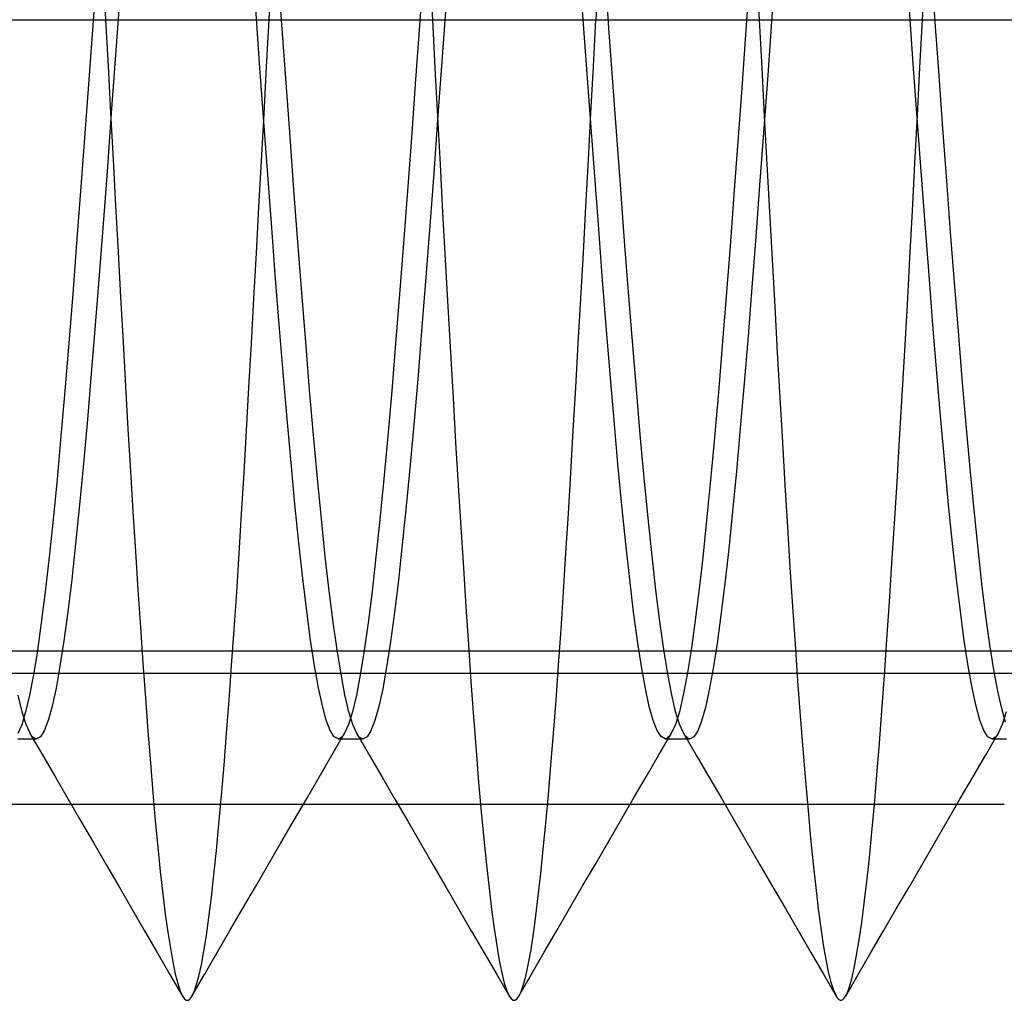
# Model space of a CAD drawing. Header units: millimetres. Extents: x 0 to 93, y -50 to 1.2.
# Tile 76 of 137: x 88.1 to 89.6, y -45.3 to -43.8. Entities that reach past the tile are written whole.
import ezdxf

# ---------------------------------------------------------------- set-up
doc = ezdxf.new("R2010")
doc.units = ezdxf.units.MM
doc.layers.add('MAIN-1', color=7, linetype='Continuous')
doc.layers.add('MAIN-2', color=7, linetype='Continuous')

msp = doc.modelspace()

# ---------------------------------------------------------------- linework, layer by layer
at = {"layer": 'MAIN-1'}
for p, q in [((82.9, -43.8), (91.9, -43.8)), ((91.9, -44.8), (82.9, -44.8)), ((81.4, -45), (89.6, -45))]:
    msp.add_line(p, q, dxfattribs=at)
at = {"layer": 'MAIN-2'}
for p, q in [((88.9807, -43.6911), (88.9751, -43.8)), ((88.9807, -43.6911), (88.9751, -43.8)), ((89.4749, -43.8), (89.4808, -43.6909)), ((88.2211, -43.7277), (88.225, -43.8)), ((88.2211, -43.7277), (88.225, -43.8)), ((88.4751, -43.8), (88.4789, -43.7286)), ((88.4751, -43.8), (88.4789, -43.7286)), ((88.7214, -43.7286), (88.7251, -43.8)), ((88.9951, -43.8128), (88.9891, -43.7299)), ((88.9951, -43.8128), (88.9891, -43.7299)), ((89.2209, -43.7241), (89.2248, -43.8)), ((89.2209, -43.7241), (89.2248, -43.8)), ((89.2493, -43.7286), (89.2434, -43.8103)), ((89.2493, -43.7286), (89.2434, -43.8103)), ((89.4944, -43.804), (89.4885, -43.7226)), ((89.4944, -43.804), (89.4885, -43.7226)), ((88.2108, -43.7327), (88.2048, -43.8157)), ((88.2108, -43.7327), (88.2048, -43.8157)), ((88.4952, -43.8139), (88.4892, -43.731)), ((88.4952, -43.8139), (88.4892, -43.731)), ((88.7108, -43.7327), (88.7048, -43.8156)), ((88.7108, -43.7327), (88.7048, -43.8156)), ((89.2102, -43.7403), (89.2043, -43.8226)), ((89.2102, -43.7403), (89.2043, -43.8226)), ((88.2453, -43.7847), (88.2393, -43.8677)), ((88.2453, -43.7847), (88.2393, -43.8677)), ((88.4607, -43.8665), (88.4547, -43.7836)), ((88.4607, -43.8665), (88.4547, -43.7836)), ((88.745, -43.7875), (88.739, -43.8704)), ((88.745, -43.7875), (88.739, -43.8704)), ((88.9609, -43.8688), (88.9549, -43.786)), ((88.9609, -43.8688), (88.9549, -43.786)), ((89.4607, -43.8674), (89.4547, -43.7844)), ((89.4607, -43.8674), (89.4547, -43.7844)), ((82.9, -43.8), (91.9, -43.8)), ((88.225, -43.8), (88.2288, -43.8713)), ((88.225, -43.8), (88.2288, -43.8713)), ((88.4712, -43.8721), (88.4751, -43.8)), ((88.4712, -43.8721), (88.4751, -43.8)), ((88.7251, -43.8), (88.729, -43.8741)), ((88.7251, -43.8), (88.729, -43.8741)), ((88.9713, -43.8715), (88.9751, -43.8)), ((88.9713, -43.8715), (88.9751, -43.8)), ((89.2248, -43.8), (89.2288, -43.8737)), ((89.2248, -43.8), (89.2288, -43.8737)), ((89.4709, -43.8733), (89.4749, -43.8)), ((89.4709, -43.8733), (89.4749, -43.8)), ((89.5002, -43.8853), (89.4944, -43.804)), ((89.5002, -43.8853), (89.4944, -43.804)), ((88.2048, -43.8157), (88.1988, -43.8986)), ((88.2048, -43.8157), (88.1988, -43.8986)), ((88.5012, -43.8968), (88.4952, -43.8139)), ((88.5012, -43.8968), (88.4952, -43.8139)), ((88.7048, -43.8156), (88.6988, -43.8984)), ((88.7048, -43.8156), (88.6988, -43.8984)), ((89.0011, -43.8956), (88.9951, -43.8128)), ((89.0011, -43.8956), (88.9951, -43.8128)), ((89.2434, -43.8103), (89.2375, -43.8919)), ((89.2434, -43.8103), (89.2375, -43.8919)), ((89.2043, -43.8226), (89.1983, -43.9048)), ((89.2043, -43.8226), (89.1983, -43.9048)), ((88.2288, -43.8713), (88.2327, -43.9426)), ((88.2288, -43.8713), (88.2327, -43.9426)), ((88.2393, -43.8677), (88.2332, -43.9503)), ((88.2393, -43.8677), (88.2332, -43.9503)), ((88.4667, -43.9491), (88.4607, -43.8665)), ((88.4667, -43.9491), (88.4607, -43.8665)), ((88.4674, -43.944), (88.4712, -43.8721)), ((88.4674, -43.944), (88.4712, -43.8721)), ((88.729, -43.8741), (88.7329, -43.9481)), ((88.729, -43.8741), (88.7329, -43.9481)), ((88.739, -43.8704), (88.733, -43.953)), ((88.739, -43.8704), (88.733, -43.953)), ((88.9669, -43.9513), (88.9609, -43.8688)), ((88.9669, -43.9513), (88.9609, -43.8688)), ((88.9676, -43.943), (88.9713, -43.8715)), ((88.9676, -43.943), (88.9713, -43.8715)), ((89.2288, -43.8737), (89.2327, -43.9473)), ((89.2288, -43.8737), (89.2327, -43.9473)), ((89.4667, -43.95), (89.4607, -43.8674)), ((89.4667, -43.95), (89.4607, -43.8674)), ((89.4671, -43.9465), (89.4709, -43.8733)), ((89.4671, -43.9465), (89.4709, -43.8733)), ((89.0071, -43.9778), (89.0011, -43.8956)), ((89.0071, -43.9778), (89.0011, -43.8956)), ((89.2375, -43.8919), (89.2316, -43.973)), ((89.2375, -43.8919), (89.2316, -43.973)), ((89.5061, -43.9662), (89.5002, -43.8853)), ((89.5061, -43.9662), (89.5002, -43.8853)), ((88.1988, -43.8986), (88.1927, -43.9809)), ((88.1988, -43.8986), (88.1927, -43.9809)), ((88.5072, -43.9791), (88.5012, -43.8968)), ((88.5072, -43.9791), (88.5012, -43.8968)), ((88.6988, -43.8984), (88.6928, -43.9807)), ((88.6988, -43.8984), (88.6928, -43.9807)), ((89.1983, -43.9048), (89.1923, -43.9865)), ((89.1983, -43.9048), (89.1923, -43.9865)), ((88.2332, -43.9503), (88.2272, -44.032)), ((88.2332, -43.9503), (88.2272, -44.032)), ((88.2327, -43.9426), (88.2366, -44.0138)), ((88.2327, -43.9426), (88.2366, -44.0138)), ((88.4635, -44.0156), (88.4674, -43.944)), ((88.4635, -44.0156), (88.4674, -43.944)), ((88.4727, -44.0307), (88.4667, -43.9491)), ((88.4727, -44.0307), (88.4667, -43.9491)), ((88.733, -43.953), (88.727, -44.0346)), ((88.733, -43.953), (88.727, -44.0346)), ((88.7329, -43.9481), (88.7368, -44.0217)), ((88.7329, -43.9481), (88.7368, -44.0217)), ((88.9638, -44.0144), (88.9676, -43.943)), ((88.9638, -44.0144), (88.9676, -43.943)), ((88.9729, -44.0329), (88.9669, -43.9513)), ((88.9729, -44.0329), (88.9669, -43.9513)), ((89.2327, -43.9473), (89.2367, -44.0208)), ((89.2327, -43.9473), (89.2367, -44.0208)), ((89.4632, -44.0196), (89.4671, -43.9465)), ((89.4632, -44.0196), (89.4671, -43.9465)), ((89.4727, -44.0317), (89.4667, -43.95)), ((89.4727, -44.0317), (89.4667, -43.95)), ((89.512, -44.0463), (89.5061, -43.9662)), ((89.512, -44.0463), (89.5061, -43.9662)), ((88.1927, -43.9809), (88.1867, -44.0621)), ((88.1927, -43.9809), (88.1867, -44.0621)), ((88.5132, -44.0604), (88.5072, -43.9791)), ((88.5132, -44.0604), (88.5072, -43.9791)), ((88.6928, -43.9807), (88.6868, -44.0619)), ((88.6928, -43.9807), (88.6868, -44.0619)), ((89.0131, -44.0591), (89.0071, -43.9778)), ((89.0131, -44.0591), (89.0071, -43.9778)), ((89.2316, -43.973), (89.2257, -44.0532)), ((89.2316, -43.973), (89.2257, -44.0532)), ((89.1923, -43.9865), (89.1864, -44.0671)), ((89.1923, -43.9865), (89.1864, -44.0671)), ((88.2366, -44.0138), (88.2404, -44.0846)), ((88.2366, -44.0138), (88.2404, -44.0846)), ((88.4597, -44.0867), (88.4635, -44.0156)), ((88.4597, -44.0867), (88.4635, -44.0156)), ((88.9599, -44.0856), (88.9638, -44.0144)), ((88.9599, -44.0856), (88.9638, -44.0144)), ((88.4787, -44.111), (88.4727, -44.0307)), ((88.4787, -44.111), (88.4727, -44.0307)), ((88.7368, -44.0217), (88.7407, -44.0947)), ((88.7368, -44.0217), (88.7407, -44.0947)), ((89.2367, -44.0208), (89.2407, -44.094)), ((89.2367, -44.0208), (89.2407, -44.094)), ((89.4594, -44.0923), (89.4632, -44.0196)), ((89.4594, -44.0923), (89.4632, -44.0196)), ((88.2272, -44.032), (88.2212, -44.1124)), ((88.2272, -44.032), (88.2212, -44.1124)), ((88.727, -44.0346), (88.721, -44.115)), ((88.727, -44.0346), (88.721, -44.115)), ((88.9789, -44.1132), (88.9729, -44.0329)), ((88.9789, -44.1132), (88.9729, -44.0329)), ((89.4788, -44.112), (89.4727, -44.0317)), ((89.4788, -44.112), (89.4727, -44.0317)), ((89.5179, -44.125), (89.512, -44.0463)), ((89.5179, -44.125), (89.512, -44.0463)), ((88.5192, -44.1401), (88.5132, -44.0604)), ((88.5192, -44.1401), (88.5132, -44.0604)), ((89.0191, -44.1389), (89.0131, -44.0591)), ((89.0191, -44.1389), (89.0131, -44.0591)), ((89.2257, -44.0532), (89.2197, -44.132)), ((89.2257, -44.0532), (89.2197, -44.132)), ((88.1867, -44.0621), (88.1807, -44.1418)), ((88.1867, -44.0621), (88.1807, -44.1418)), ((88.6868, -44.0619), (88.6807, -44.1417)), ((88.6868, -44.0619), (88.6807, -44.1417)), ((89.1864, -44.0671), (89.1804, -44.1462)), ((89.1864, -44.0671), (89.1804, -44.1462)), ((88.2404, -44.0846), (88.2442, -44.1549)), ((88.2404, -44.0846), (88.2442, -44.1549)), ((88.4558, -44.1571), (88.4597, -44.0867)), ((88.4558, -44.1571), (88.4597, -44.0867)), ((88.9561, -44.1564), (88.9599, -44.0856)), ((88.9561, -44.1564), (88.9599, -44.0856)), ((88.7407, -44.0947), (88.7446, -44.1671)), ((88.7407, -44.0947), (88.7446, -44.1671)), ((89.2407, -44.094), (89.2448, -44.1666)), ((89.2407, -44.094), (89.2448, -44.1666)), ((89.4555, -44.1645), (89.4594, -44.0923)), ((89.4555, -44.1645), (89.4594, -44.0923)), ((88.2212, -44.1124), (88.2152, -44.1909)), ((88.2212, -44.1124), (88.2152, -44.1909)), ((88.4847, -44.1896), (88.4787, -44.111)), ((88.4847, -44.1896), (88.4787, -44.111)), ((88.721, -44.115), (88.715, -44.1936)), ((88.721, -44.115), (88.715, -44.1936)), ((88.9849, -44.1918), (88.9789, -44.1132)), ((88.9849, -44.1918), (88.9789, -44.1132)), ((89.4848, -44.1906), (89.4788, -44.112)), ((89.4848, -44.1906), (89.4788, -44.112)), ((89.2197, -44.132), (89.2138, -44.209)), ((89.2197, -44.132), (89.2138, -44.209)), ((89.5238, -44.2017), (89.5179, -44.125)), ((89.5238, -44.2017), (89.5179, -44.125)), ((88.1807, -44.1418), (88.1747, -44.2195)), ((88.1807, -44.1418), (88.1747, -44.2195)), ((88.5252, -44.2179), (88.5192, -44.1401)), ((88.5252, -44.2179), (88.5192, -44.1401)), ((88.6807, -44.1417), (88.6748, -44.2196)), ((88.6807, -44.1417), (88.6748, -44.2196)), ((89.0251, -44.2168), (89.0191, -44.1389)), ((89.0251, -44.2168), (89.0191, -44.1389)), ((89.1804, -44.1462), (89.1744, -44.2234)), ((89.1804, -44.1462), (89.1744, -44.2234)), ((88.2442, -44.1549), (88.2479, -44.2245)), ((88.2442, -44.1549), (88.2479, -44.2245)), ((88.452, -44.2266), (88.4558, -44.1571)), ((88.452, -44.2266), (88.4558, -44.1571)), ((88.7446, -44.1671), (88.7486, -44.2386)), ((88.7446, -44.1671), (88.7486, -44.2386)), ((88.9521, -44.2263), (88.9561, -44.1564)), ((88.9521, -44.2263), (88.9561, -44.1564)), ((89.2448, -44.1666), (89.2488, -44.2384)), ((89.2448, -44.1666), (89.2488, -44.2384)), ((89.4517, -44.2359), (89.4555, -44.1645)), ((89.4517, -44.2359), (89.4555, -44.1645)), ((88.2152, -44.1909), (88.2092, -44.2672)), ((88.2152, -44.1909), (88.2092, -44.2672)), ((88.4907, -44.2659), (88.4847, -44.1896)), ((88.4907, -44.2659), (88.4847, -44.1896)), ((88.715, -44.1936), (88.709, -44.2698)), ((88.715, -44.1936), (88.709, -44.2698)), ((88.9909, -44.2681), (88.9849, -44.1918)), ((88.9909, -44.2681), (88.9849, -44.1918)), ((89.4908, -44.2669), (89.4848, -44.1906)), ((89.4908, -44.2669), (89.4848, -44.1906)), ((89.2138, -44.209), (89.2079, -44.2838)), ((89.2138, -44.209), (89.2079, -44.2838)), ((89.5297, -44.2764), (89.5238, -44.2017)), ((89.5297, -44.2764), (89.5238, -44.2017)), ((88.1747, -44.2195), (88.1687, -44.2949)), ((88.1747, -44.2195), (88.1687, -44.2949)), ((88.2479, -44.2245), (88.2517, -44.293)), ((88.2479, -44.2245), (88.2517, -44.293)), ((88.4482, -44.2951), (88.452, -44.2266)), ((88.4482, -44.2951), (88.452, -44.2266)), ((88.5312, -44.2933), (88.5252, -44.2179)), ((88.5312, -44.2933), (88.5252, -44.2179)), ((88.6748, -44.2196), (88.6687, -44.295)), ((88.6748, -44.2196), (88.6687, -44.295)), ((88.9482, -44.2952), (88.9521, -44.2263)), ((88.9482, -44.2952), (88.9521, -44.2263)), ((89.0311, -44.2923), (89.0251, -44.2168)), ((89.0311, -44.2923), (89.0251, -44.2168)), ((89.1744, -44.2234), (89.1685, -44.2983)), ((89.1744, -44.2234), (89.1685, -44.2983)), ((88.7486, -44.2386), (88.7525, -44.3092)), ((88.7486, -44.2386), (88.7525, -44.3092)), ((89.2488, -44.2384), (89.2527, -44.309)), ((89.2488, -44.2384), (89.2527, -44.309)), ((89.4478, -44.3061), (89.4517, -44.2359)), ((89.4478, -44.3061), (89.4517, -44.2359)), ((88.2092, -44.2672), (88.2032, -44.3409)), ((88.2092, -44.2672), (88.2032, -44.3409)), ((88.4967, -44.3396), (88.4907, -44.2659)), ((88.4967, -44.3396), (88.4907, -44.2659)), ((88.709, -44.2698), (88.703, -44.3434)), ((88.709, -44.2698), (88.703, -44.3434)), ((88.9969, -44.3419), (88.9909, -44.2681)), ((88.9969, -44.3419), (88.9909, -44.2681)), ((89.4968, -44.3405), (89.4908, -44.2669)), ((89.4968, -44.3405), (89.4908, -44.2669)), ((89.2079, -44.2838), (89.202, -44.3559)), ((89.2079, -44.2838), (89.202, -44.3559)), ((89.5357, -44.3491), (89.5297, -44.2764)), ((89.5357, -44.3491), (89.5297, -44.2764)), ((88.1687, -44.2949), (88.1627, -44.3675)), ((88.1687, -44.2949), (88.1627, -44.3675)), ((88.2517, -44.293), (88.2554, -44.3603)), ((88.2517, -44.293), (88.2554, -44.3603)), ((88.4444, -44.3624), (88.4482, -44.2951)), ((88.4444, -44.3624), (88.4482, -44.2951)), ((88.5372, -44.366), (88.5312, -44.2933)), ((88.5372, -44.366), (88.5312, -44.2933)), ((88.6687, -44.295), (88.6628, -44.3675)), ((88.6687, -44.295), (88.6628, -44.3675)), ((88.9443, -44.3626), (88.9482, -44.2952)), ((88.9443, -44.3626), (88.9482, -44.2952)), ((89.0371, -44.3651), (89.0311, -44.2923)), ((89.0371, -44.3651), (89.0311, -44.2923)), ((89.1685, -44.2983), (89.1625, -44.3704)), ((89.1685, -44.2983), (89.1625, -44.3704)), ((88.7525, -44.3092), (88.7566, -44.3786)), ((88.7525, -44.3092), (88.7566, -44.3786)), ((89.2527, -44.309), (89.2566, -44.3783)), ((89.2527, -44.309), (89.2566, -44.3783)), ((89.4439, -44.3749), (89.4478, -44.3061)), ((89.4439, -44.3749), (89.4478, -44.3061)), ((88.2032, -44.3409), (88.1972, -44.4116)), ((88.2032, -44.3409), (88.1972, -44.4116)), ((88.5027, -44.4104), (88.4967, -44.3396)), ((88.5027, -44.4104), (88.4967, -44.3396)), ((88.703, -44.3434), (88.697, -44.4138)), ((88.703, -44.3434), (88.697, -44.4138)), ((89.0029, -44.4125), (88.9969, -44.3419)), ((89.0029, -44.4125), (88.9969, -44.3419)), ((89.5028, -44.4112), (89.4968, -44.3405)), ((89.5028, -44.4112), (89.4968, -44.3405)), ((88.2554, -44.3603), (88.2592, -44.4262)), ((88.2554, -44.3603), (88.2592, -44.4262)), ((88.4407, -44.4284), (88.4444, -44.3624)), ((88.4407, -44.4284), (88.4444, -44.3624)), ((88.9405, -44.4285), (88.9443, -44.3626)), ((88.9405, -44.4285), (88.9443, -44.3626)), ((89.202, -44.3559), (89.1961, -44.4249)), ((89.202, -44.3559), (89.1961, -44.4249)), ((89.5417, -44.4193), (89.5357, -44.3491)), ((89.5417, -44.4193), (89.5357, -44.3491)), ((88.1627, -44.3675), (88.1567, -44.4369)), ((88.1627, -44.3675), (88.1567, -44.4369)), ((88.5432, -44.4356), (88.5372, -44.366)), ((88.5432, -44.4356), (88.5372, -44.366)), ((88.6628, -44.3675), (88.6567, -44.4367)), ((88.6628, -44.3675), (88.6567, -44.4367)), ((89.0431, -44.4346), (89.0371, -44.3651)), ((89.0431, -44.4346), (89.0371, -44.3651)), ((89.1625, -44.3704), (89.1565, -44.4392)), ((89.1625, -44.3704), (89.1565, -44.4392)), ((89.4399, -44.442), (89.4439, -44.3749)), ((89.4399, -44.442), (89.4439, -44.3749)), ((88.7566, -44.3786), (88.7606, -44.4465)), ((88.7566, -44.3786), (88.7606, -44.4465)), ((89.2566, -44.3783), (89.2605, -44.446)), ((89.2566, -44.3783), (89.2605, -44.446)), ((88.1972, -44.4116), (88.1912, -44.4788)), ((88.1972, -44.4116), (88.1912, -44.4788)), ((88.5087, -44.4776), (88.5027, -44.4104)), ((88.5087, -44.4776), (88.5027, -44.4104)), ((88.697, -44.4138), (88.691, -44.4807)), ((88.697, -44.4138), (88.691, -44.4807)), ((89.0089, -44.4796), (89.0029, -44.4125)), ((89.0089, -44.4796), (89.0029, -44.4125)), ((89.5088, -44.4784), (89.5028, -44.4112)), ((89.5088, -44.4784), (89.5028, -44.4112)), ((89.5477, -44.4865), (89.5417, -44.4193)), ((89.5477, -44.4865), (89.5417, -44.4193)), ((88.1567, -44.4369), (88.1507, -44.5027)), ((88.1567, -44.4369), (88.1507, -44.5027)), ((88.2592, -44.4262), (88.263, -44.4904)), ((88.2592, -44.4262), (88.263, -44.4904)), ((88.437, -44.4928), (88.4407, -44.4284)), ((88.437, -44.4928), (88.4407, -44.4284)), ((88.5492, -44.5015), (88.5432, -44.4356)), ((88.5492, -44.5015), (88.5432, -44.4356)), ((88.6567, -44.4367), (88.6507, -44.5024)), ((88.6567, -44.4367), (88.6507, -44.5024)), ((88.9367, -44.4928), (88.9405, -44.4285)), ((88.9367, -44.4928), (88.9405, -44.4285)), ((89.0491, -44.5005), (89.0431, -44.4346)), ((89.0491, -44.5005), (89.0431, -44.4346)), ((89.1961, -44.4249), (89.1902, -44.4904)), ((89.1961, -44.4249), (89.1902, -44.4904)), ((88.7606, -44.4465), (88.7646, -44.5125)), ((88.7606, -44.4465), (88.7646, -44.5125)), ((89.1565, -44.4392), (89.1506, -44.5044)), ((89.1565, -44.4392), (89.1506, -44.5044)), ((89.2605, -44.446), (89.2644, -44.5118)), ((89.2605, -44.446), (89.2644, -44.5118)), ((89.436, -44.5072), (89.4399, -44.442)), ((89.436, -44.5072), (89.4399, -44.442)), ((88.1912, -44.4788), (88.1852, -44.5422)), ((88.1912, -44.4788), (88.1852, -44.5422)), ((88.5147, -44.5411), (88.5087, -44.4776)), ((88.5147, -44.5411), (88.5087, -44.4776)), ((88.691, -44.4807), (88.685, -44.5438)), ((88.691, -44.4807), (88.685, -44.5438)), ((89.0149, -44.5427), (89.0089, -44.4796)), ((89.0149, -44.5427), (89.0089, -44.4796)), ((89.5148, -44.5417), (89.5088, -44.4784)), ((89.5148, -44.5417), (89.5088, -44.4784)), ((88.263, -44.4904), (88.2668, -44.5528)), ((88.263, -44.4904), (88.2668, -44.5528)), ((88.4332, -44.5555), (88.437, -44.4928)), ((88.4332, -44.5555), (88.437, -44.4928)), ((88.933, -44.5553), (88.9367, -44.4928)), ((88.933, -44.5553), (88.9367, -44.4928)), ((89.1902, -44.4904), (89.1842, -44.552)), ((89.1902, -44.4904), (89.1842, -44.552)), ((89.5538, -44.5497), (89.5477, -44.4865)), ((89.5538, -44.5497), (89.5477, -44.4865)), ((88.1507, -44.5027), (88.1447, -44.5646)), ((88.1507, -44.5027), (88.1447, -44.5646)), ((88.5552, -44.5634), (88.5492, -44.5015)), ((88.5552, -44.5634), (88.5492, -44.5015)), ((88.6507, -44.5024), (88.6447, -44.5642)), ((88.6507, -44.5024), (88.6447, -44.5642)), ((88.7646, -44.5125), (88.7685, -44.5763)), ((88.7646, -44.5125), (88.7685, -44.5763)), ((89.0551, -44.5622), (89.0491, -44.5005)), ((89.0551, -44.5622), (89.0491, -44.5005)), ((89.1506, -44.5044), (89.1446, -44.5656)), ((89.1506, -44.5044), (89.1446, -44.5656)), ((89.2644, -44.5118), (89.2682, -44.5757)), ((89.2644, -44.5118), (89.2682, -44.5757)), ((89.4321, -44.5703), (89.436, -44.5072)), ((89.4321, -44.5703), (89.436, -44.5072)), ((88.1852, -44.5422), (88.1792, -44.6014)), ((88.1852, -44.5422), (88.1792, -44.6014)), ((88.5207, -44.6003), (88.5147, -44.5411)), ((88.5207, -44.6003), (88.5147, -44.5411)), ((89.0209, -44.6016), (89.0149, -44.5427)), ((89.0209, -44.6016), (89.0149, -44.5427)), ((89.5208, -44.6009), (89.5148, -44.5417)), ((89.5208, -44.6009), (89.5148, -44.5417)), ((88.2668, -44.5528), (88.2706, -44.6134)), ((88.2668, -44.5528), (88.2706, -44.6134)), ((88.4294, -44.6164), (88.4332, -44.5555)), ((88.4294, -44.6164), (88.4332, -44.5555)), ((88.685, -44.5438), (88.679, -44.6028)), ((88.685, -44.5438), (88.679, -44.6028)), ((88.9293, -44.6159), (88.933, -44.5553)), ((88.9293, -44.6159), (88.933, -44.5553)), ((89.1842, -44.552), (89.1783, -44.6094)), ((89.1842, -44.552), (89.1783, -44.6094)), ((89.5598, -44.6086), (89.5538, -44.5497)), ((89.5598, -44.6086), (89.5538, -44.5497)), ((88.1447, -44.5646), (88.1387, -44.6221)), ((88.1447, -44.5646), (88.1387, -44.6221)), ((88.5612, -44.6209), (88.5552, -44.5634)), ((88.5612, -44.6209), (88.5552, -44.5634)), ((88.6447, -44.5642), (88.6387, -44.6216)), ((88.6447, -44.5642), (88.6387, -44.6216)), ((89.0611, -44.6197), (89.0551, -44.5622)), ((89.0611, -44.6197), (89.0551, -44.5622)), ((89.1446, -44.5656), (89.1386, -44.6224)), ((89.1446, -44.5656), (89.1386, -44.6224)), ((89.4281, -44.6314), (89.4321, -44.5703)), ((89.4281, -44.6314), (89.4321, -44.5703)), ((88.7685, -44.5763), (88.7724, -44.6381)), ((88.7685, -44.5763), (88.7724, -44.6381)), ((89.2682, -44.5757), (89.272, -44.6376)), ((89.2682, -44.5757), (89.272, -44.6376)), ((88.1792, -44.6014), (88.1732, -44.6559)), ((88.1792, -44.6014), (88.1732, -44.6559)), ((88.5267, -44.6548), (88.5207, -44.6003)), ((88.5267, -44.6548), (88.5207, -44.6003)), ((88.679, -44.6028), (88.673, -44.6572)), ((88.679, -44.6028), (88.673, -44.6572)), ((89.0269, -44.6559), (89.0209, -44.6016)), ((89.0269, -44.6559), (89.0209, -44.6016)), ((89.5268, -44.6556), (89.5208, -44.6009)), ((89.5268, -44.6556), (89.5208, -44.6009)), ((88.2706, -44.6134), (88.2745, -44.6722)), ((88.2706, -44.6134), (88.2745, -44.6722)), ((88.4256, -44.6754), (88.4294, -44.6164)), ((88.4256, -44.6754), (88.4294, -44.6164)), ((88.9256, -44.6748), (88.9293, -44.6159)), ((88.9256, -44.6748), (88.9293, -44.6159)), ((89.1783, -44.6094), (89.1724, -44.6624)), ((89.1783, -44.6094), (89.1724, -44.6624)), ((89.5658, -44.6628), (89.5598, -44.6086)), ((89.5658, -44.6628), (89.5598, -44.6086)), ((88.1387, -44.6221), (88.1327, -44.6748)), ((88.1387, -44.6221), (88.1327, -44.6748)), ((88.5672, -44.6737), (88.5612, -44.6209)), ((88.5672, -44.6737), (88.5612, -44.6209)), ((88.6387, -44.6216), (88.6327, -44.6745)), ((88.6387, -44.6216), (88.6327, -44.6745)), ((89.0671, -44.6726), (89.0611, -44.6197)), ((89.0671, -44.6726), (89.0611, -44.6197)), ((89.1386, -44.6224), (89.1327, -44.6747)), ((89.1386, -44.6224), (89.1327, -44.6747)), ((89.4243, -44.6905), (89.4281, -44.6314)), ((89.4243, -44.6905), (89.4281, -44.6314)), ((88.7724, -44.6381), (88.7763, -44.6979)), ((88.7724, -44.6381), (88.7763, -44.6979)), ((89.272, -44.6376), (89.2759, -44.6975)), ((89.272, -44.6376), (89.2759, -44.6975)), ((88.1732, -44.6559), (88.1672, -44.7055)), ((88.1732, -44.6559), (88.1672, -44.7055)), ((88.5327, -44.7044), (88.5267, -44.6548)), ((88.5327, -44.7044), (88.5267, -44.6548)), ((88.673, -44.6572), (88.667, -44.7068)), ((88.673, -44.6572), (88.667, -44.7068)), ((89.0329, -44.7055), (89.0269, -44.6559)), ((89.0329, -44.7055), (89.0269, -44.6559)), ((89.1724, -44.6624), (89.1665, -44.7107)), ((89.1724, -44.6624), (89.1665, -44.7107)), ((89.5328, -44.7052), (89.5268, -44.6556)), ((89.5328, -44.7052), (89.5268, -44.6556)), ((89.5719, -44.712), (89.5658, -44.6628)), ((89.5719, -44.712), (89.5658, -44.6628)), ((88.1327, -44.6748), (88.1267, -44.7225)), ((88.1327, -44.6748), (88.1267, -44.7225)), ((88.2745, -44.6722), (88.2783, -44.7291)), ((88.2745, -44.6722), (88.2783, -44.7291)), ((88.4217, -44.7325), (88.4256, -44.6754)), ((88.4217, -44.7325), (88.4256, -44.6754)), ((88.5732, -44.7214), (88.5672, -44.6737)), ((88.5732, -44.7214), (88.5672, -44.6737)), ((88.6327, -44.6745), (88.6267, -44.7223)), ((88.6327, -44.6745), (88.6267, -44.7223)), ((88.9218, -44.732), (88.9256, -44.6748)), ((88.9218, -44.732), (88.9256, -44.6748)), ((89.0731, -44.7205), (89.0671, -44.6726)), ((89.0731, -44.7205), (89.0671, -44.6726)), ((89.1327, -44.6747), (89.1267, -44.7222)), ((89.1327, -44.6747), (89.1267, -44.7222)), ((89.4204, -44.7477), (89.4243, -44.6905)), ((89.4204, -44.7477), (89.4243, -44.6905)), ((88.1672, -44.7055), (88.1612, -44.7499)), ((88.1672, -44.7055), (88.1612, -44.7499)), ((88.5387, -44.7488), (88.5327, -44.7044)), ((88.5387, -44.7488), (88.5327, -44.7044)), ((88.667, -44.7068), (88.661, -44.7513)), ((88.667, -44.7068), (88.661, -44.7513)), ((88.7763, -44.6979), (88.7801, -44.756)), ((88.7763, -44.6979), (88.7801, -44.756)), ((89.0389, -44.75), (89.0329, -44.7055)), ((89.0389, -44.75), (89.0329, -44.7055)), ((89.2759, -44.6975), (89.2798, -44.7553)), ((89.2759, -44.6975), (89.2798, -44.7553)), ((89.5388, -44.7496), (89.5328, -44.7052)), ((89.5388, -44.7496), (89.5328, -44.7052)), ((88.1267, -44.7225), (88.1207, -44.7648)), ((88.1267, -44.7225), (88.1207, -44.7648)), ((88.5792, -44.7639), (88.5732, -44.7214)), ((88.5792, -44.7639), (88.5732, -44.7214)), ((88.6267, -44.7223), (88.6207, -44.7649)), ((88.6267, -44.7223), (88.6207, -44.7649)), ((89.0791, -44.7633), (89.0731, -44.7205)), ((89.0791, -44.7633), (89.0731, -44.7205)), ((89.1267, -44.7222), (89.1208, -44.7645)), ((89.1267, -44.7222), (89.1208, -44.7645)), ((89.1665, -44.7107), (89.1606, -44.754)), ((89.1665, -44.7107), (89.1606, -44.754)), ((89.5779, -44.7559), (89.5719, -44.712)), ((89.5779, -44.7559), (89.5719, -44.712)), ((88.2783, -44.7291), (88.2822, -44.7841)), ((88.2783, -44.7291), (88.2822, -44.7841)), ((88.4179, -44.7876), (88.4217, -44.7325)), ((88.4179, -44.7876), (88.4217, -44.7325)), ((88.918, -44.7872), (88.9218, -44.732)), ((88.918, -44.7872), (88.9218, -44.732)), ((88.1612, -44.7499), (88.1552, -44.7888)), ((88.1612, -44.7499), (88.1552, -44.7888)), ((88.5447, -44.788), (88.5387, -44.7488)), ((88.5447, -44.788), (88.5387, -44.7488)), ((88.661, -44.7513), (88.655, -44.7901)), ((88.661, -44.7513), (88.655, -44.7901)), ((89.0449, -44.7892), (89.0389, -44.75)), ((89.0449, -44.7892), (89.0389, -44.75)), ((89.1606, -44.754), (89.1547, -44.7921)), ((89.1606, -44.754), (89.1547, -44.7921)), ((89.4166, -44.8031), (89.4204, -44.7477)), ((89.4166, -44.8031), (89.4204, -44.7477)), ((89.5448, -44.7886), (89.5388, -44.7496)), ((89.5448, -44.7886), (89.5388, -44.7496)), ((82.9, -44.7651), (91.9, -44.7651)), ((88.1207, -44.7648), (88.1147, -44.8018)), ((88.1207, -44.7648), (88.1147, -44.8018)), ((88.5852, -44.8011), (88.5792, -44.7639)), ((88.5852, -44.8011), (88.5792, -44.7639)), ((88.6207, -44.7649), (88.6147, -44.8019)), ((88.6207, -44.7649), (88.6147, -44.8019)), ((88.7801, -44.756), (88.784, -44.8123)), ((88.7801, -44.756), (88.784, -44.8123)), ((89.0851, -44.8007), (89.0791, -44.7633)), ((89.0851, -44.8007), (89.0791, -44.7633)), ((89.1208, -44.7645), (89.1148, -44.8015)), ((89.1208, -44.7645), (89.1148, -44.8015)), ((89.2798, -44.7553), (89.2838, -44.8111)), ((89.2798, -44.7553), (89.2838, -44.8111)), ((89.5839, -44.7943), (89.5779, -44.7559)), ((89.5839, -44.7943), (89.5779, -44.7559)), ((88.2822, -44.7841), (88.286, -44.8371)), ((88.2822, -44.7841), (88.286, -44.8371)), ((88.1552, -44.7888), (88.1492, -44.8222)), ((88.1552, -44.7888), (88.1492, -44.8222)), ((88.414, -44.8406), (88.4179, -44.7876)), ((88.414, -44.8406), (88.4179, -44.7876)), ((88.5507, -44.8216), (88.5447, -44.788)), ((88.5507, -44.8216), (88.5447, -44.788)), ((88.655, -44.7901), (88.649, -44.8233)), ((88.655, -44.7901), (88.649, -44.8233)), ((88.9142, -44.8405), (88.918, -44.7872)), ((88.9142, -44.8405), (88.918, -44.7872)), ((89.0509, -44.8227), (89.0449, -44.7892)), ((89.0509, -44.8227), (89.0449, -44.7892)), ((89.1547, -44.7921), (89.1487, -44.8248)), ((89.1547, -44.7921), (89.1487, -44.8248)), ((89.5508, -44.822), (89.5448, -44.7886)), ((89.5508, -44.822), (89.5448, -44.7886)), ((89.59, -44.827), (89.5839, -44.7943)), ((89.59, -44.827), (89.5839, -44.7943)), ((88.1147, -44.8018), (88.1087, -44.8331)), ((88.1147, -44.8018), (88.1087, -44.8331)), ((88.5912, -44.8326), (88.5852, -44.8011)), ((88.5912, -44.8326), (88.5852, -44.8011)), ((88.6147, -44.8019), (88.6087, -44.8331)), ((88.6147, -44.8019), (88.6087, -44.8331)), ((88.784, -44.8123), (88.7879, -44.8663)), ((88.784, -44.8123), (88.7879, -44.8663)), ((89.0911, -44.8323), (89.0851, -44.8007)), ((89.0911, -44.8323), (89.0851, -44.8007)), ((89.1148, -44.8015), (89.1088, -44.8328)), ((89.1148, -44.8015), (89.1088, -44.8328)), ((89.2838, -44.8111), (89.2878, -44.8646)), ((89.2838, -44.8111), (89.2878, -44.8646)), ((89.4128, -44.8563), (89.4166, -44.8031)), ((89.4128, -44.8563), (89.4166, -44.8031)), ((88.1492, -44.8222), (88.1432, -44.8499)), ((88.1492, -44.8222), (88.1432, -44.8499)), ((88.5567, -44.8494), (88.5507, -44.8216)), ((88.5567, -44.8494), (88.5507, -44.8216)), ((88.649, -44.8233), (88.643, -44.8506)), ((88.649, -44.8233), (88.643, -44.8506)), ((89.0569, -44.8504), (89.0509, -44.8227)), ((89.0569, -44.8504), (89.0509, -44.8227)), ((89.1487, -44.8248), (89.1428, -44.8517)), ((89.1487, -44.8248), (89.1428, -44.8517)), ((89.5568, -44.8497), (89.5508, -44.822)), ((89.5568, -44.8497), (89.5508, -44.822)), ((89.596, -44.8536), (89.59, -44.827)), ((89.596, -44.8536), (89.59, -44.827)), ((88.0974, -44.8586), (88.0914, -44.8333)), ((88.0974, -44.8586), (88.0914, -44.8333)), ((88.1087, -44.8331), (88.1027, -44.8586)), ((88.1087, -44.8331), (88.1027, -44.8586)), ((88.286, -44.8371), (88.2898, -44.8879)), ((88.286, -44.8371), (88.2898, -44.8879)), ((88.4101, -44.8914), (88.414, -44.8406)), ((88.4101, -44.8914), (88.414, -44.8406)), ((88.5972, -44.8583), (88.5912, -44.8326)), ((88.5972, -44.8583), (88.5912, -44.8326)), ((88.6087, -44.8331), (88.6027, -44.8585)), ((88.6087, -44.8331), (88.6027, -44.8585)), ((88.9103, -44.8915), (88.9142, -44.8405)), ((88.9103, -44.8915), (88.9142, -44.8405)), ((89.0971, -44.858), (89.0911, -44.8323)), ((89.0971, -44.858), (89.0911, -44.8323)), ((89.1088, -44.8328), (89.1029, -44.8583)), ((89.1088, -44.8328), (89.1029, -44.8583)), ((88.1027, -44.8586), (88.0967, -44.8782)), ((88.1027, -44.8586), (88.0967, -44.8782)), ((88.1034, -44.878), (88.0974, -44.8586)), ((88.1034, -44.878), (88.0974, -44.8586)), ((88.1432, -44.8499), (88.1372, -44.8717)), ((88.1432, -44.8499), (88.1372, -44.8717)), ((88.5627, -44.8714), (88.5567, -44.8494)), ((88.5627, -44.8714), (88.5567, -44.8494)), ((88.6027, -44.8585), (88.5967, -44.8778)), ((88.6027, -44.8585), (88.5967, -44.8778)), ((88.6032, -44.878), (88.5972, -44.8583)), ((88.6032, -44.878), (88.5972, -44.8583)), ((88.643, -44.8506), (88.637, -44.872)), ((88.643, -44.8506), (88.637, -44.872)), ((89.0629, -44.8719), (89.0569, -44.8504)), ((89.0629, -44.8719), (89.0569, -44.8504)), ((89.1029, -44.8583), (89.0969, -44.8777)), ((89.1029, -44.8583), (89.0969, -44.8777)), ((89.1031, -44.8775), (89.0971, -44.858)), ((89.1031, -44.8775), (89.0971, -44.858)), ((89.1428, -44.8517), (89.1369, -44.8726)), ((89.1428, -44.8517), (89.1369, -44.8726)), ((89.4089, -44.907), (89.4128, -44.8563)), ((89.4089, -44.907), (89.4128, -44.8563)), ((89.5628, -44.8715), (89.5568, -44.8497)), ((89.5628, -44.8715), (89.5568, -44.8497)), ((89.6019, -44.8741), (89.596, -44.8536)), ((89.6019, -44.8741), (89.596, -44.8536)), ((89.6026, -44.8587), (89.5966, -44.8781)), ((89.6026, -44.8587), (89.5966, -44.8781)), ((88.1372, -44.8717), (88.1312, -44.8874)), ((88.1372, -44.8717), (88.1312, -44.8874)), ((88.5687, -44.8872), (88.5627, -44.8714)), ((88.5687, -44.8872), (88.5627, -44.8714)), ((88.637, -44.872), (88.631, -44.8874)), ((88.637, -44.872), (88.631, -44.8874)), ((88.7879, -44.8663), (88.7918, -44.9177)), ((88.7879, -44.8663), (88.7918, -44.9177)), ((89.0689, -44.8873), (89.0629, -44.8719)), ((89.0689, -44.8873), (89.0629, -44.8719)), ((89.1369, -44.8726), (89.131, -44.8876)), ((89.1369, -44.8726), (89.131, -44.8876)), ((89.2878, -44.8646), (89.2918, -44.9157)), ((89.2878, -44.8646), (89.2918, -44.9157)), ((89.5688, -44.8872), (89.5628, -44.8715)), ((89.5688, -44.8872), (89.5628, -44.8715)), ((88.0967, -44.8782), (88.0907, -44.8916)), ((88.0967, -44.8782), (88.0907, -44.8916)), ((88.1094, -44.8914), (88.1034, -44.878)), ((88.1094, -44.8914), (88.1034, -44.878)), ((88.1312, -44.8874), (88.1252, -44.8969)), ((88.1312, -44.8874), (88.1252, -44.8969)), ((88.2898, -44.8879), (88.2935, -44.9364)), ((88.2898, -44.8879), (88.2935, -44.9364)), ((88.5747, -44.8967), (88.5687, -44.8872)), ((88.5747, -44.8967), (88.5687, -44.8872)), ((88.5967, -44.8778), (88.5907, -44.8912)), ((88.5967, -44.8778), (88.5907, -44.8912)), ((88.6092, -44.8915), (88.6032, -44.878)), ((88.6092, -44.8915), (88.6032, -44.878)), ((88.631, -44.8874), (88.625, -44.8967)), ((88.631, -44.8874), (88.625, -44.8967)), ((89.0749, -44.8965), (89.0689, -44.8873)), ((89.0749, -44.8965), (89.0689, -44.8873)), ((89.0969, -44.8777), (89.0909, -44.8909)), ((89.0969, -44.8777), (89.0909, -44.8909)), ((89.1091, -44.8909), (89.1031, -44.8775)), ((89.1091, -44.8909), (89.1031, -44.8775)), ((89.131, -44.8876), (89.1251, -44.8966)), ((89.131, -44.8876), (89.1251, -44.8966)), ((89.5748, -44.8968), (89.5688, -44.8872)), ((89.5748, -44.8968), (89.5688, -44.8872)), ((89.5966, -44.8781), (89.5906, -44.8915)), ((89.5966, -44.8781), (89.5906, -44.8915)), ((88.0906, -44.8999), (88.0938, -44.8999)), ((88.0938, -44.8999), (88.0969, -44.8999)), ((88.0969, -44.8999), (88.1001, -44.8999)), ((88.1001, -44.8999), (88.1033, -44.8999)), ((88.1033, -44.8999), (88.1065, -44.8999)), ((88.1065, -44.8999), (88.1097, -44.8999)), ((88.1093, -44.8915), (88.1289, -44.9251)), ((88.111, -44.894), (88.1094, -44.8914)), ((88.111, -44.894), (88.1094, -44.8914)), ((88.1097, -44.8999), (88.1129, -44.8999)), ((88.1126, -44.8961), (88.111, -44.894)), ((88.1126, -44.8961), (88.111, -44.894)), ((88.1143, -44.8978), (88.1126, -44.8961)), ((88.1143, -44.8978), (88.1126, -44.8961)), ((88.1129, -44.8999), (88.116, -44.8999)), ((88.1159, -44.8989), (88.1143, -44.8978)), ((88.1159, -44.8989), (88.1143, -44.8978)), ((88.1175, -44.8997), (88.1159, -44.8989)), ((88.1175, -44.8997), (88.1159, -44.8989)), ((88.116, -44.8999), (88.1191, -44.8999)), ((88.1191, -44.8999), (88.1175, -44.8997)), ((88.1191, -44.8999), (88.1175, -44.8997)), ((88.1252, -44.8969), (88.1191, -44.8999)), ((88.1252, -44.8969), (88.1191, -44.8999)), ((88.4062, -44.9401), (88.4101, -44.8914)), ((88.4062, -44.9401), (88.4101, -44.8914)), ((88.5712, -44.9248), (88.5908, -44.8912)), ((88.5807, -44.8998), (88.5747, -44.8967)), ((88.5807, -44.8998), (88.5747, -44.8967)), ((88.5824, -44.8996), (88.5807, -44.8998)), ((88.5824, -44.8996), (88.5807, -44.8998)), ((88.5808, -44.8998), (88.5839, -44.8998)), ((88.5841, -44.8989), (88.5824, -44.8996)), ((88.5841, -44.8989), (88.5824, -44.8996)), ((88.5839, -44.8998), (88.5871, -44.8998)), ((88.5857, -44.8977), (88.5841, -44.8989)), ((88.5857, -44.8977), (88.5841, -44.8989)), ((88.5874, -44.896), (88.5857, -44.8977)), ((88.5874, -44.896), (88.5857, -44.8977)), ((88.5871, -44.8998), (88.5903, -44.8998)), ((88.5891, -44.8938), (88.5874, -44.896)), ((88.5891, -44.8938), (88.5874, -44.896)), ((88.5907, -44.8912), (88.5891, -44.8938)), ((88.5907, -44.8912), (88.5891, -44.8938)), ((88.5903, -44.8998), (88.5935, -44.8998)), ((88.5935, -44.8998), (88.5967, -44.8998)), ((88.5967, -44.8998), (88.5999, -44.8998)), ((88.5999, -44.8998), (88.603, -44.8998)), ((88.603, -44.8998), (88.6062, -44.8998)), ((88.6062, -44.8998), (88.6094, -44.8998)), ((88.6109, -44.894), (88.6092, -44.8915)), ((88.6109, -44.894), (88.6092, -44.8915)), ((88.6092, -44.8915), (88.6287, -44.9251)), ((88.6094, -44.8998), (88.6126, -44.8998)), ((88.6125, -44.8961), (88.6109, -44.894)), ((88.6125, -44.8961), (88.6109, -44.894)), ((88.6141, -44.8977), (88.6125, -44.8961)), ((88.6141, -44.8977), (88.6125, -44.8961)), ((88.6126, -44.8998), (88.6158, -44.8998)), ((88.6157, -44.8989), (88.6141, -44.8977)), ((88.6157, -44.8989), (88.6141, -44.8977)), ((88.6174, -44.8996), (88.6157, -44.8989)), ((88.6174, -44.8996), (88.6157, -44.8989)), ((88.6158, -44.8998), (88.619, -44.8998)), ((88.619, -44.8998), (88.6174, -44.8996)), ((88.619, -44.8998), (88.6174, -44.8996)), ((88.625, -44.8967), (88.619, -44.8998)), ((88.625, -44.8967), (88.619, -44.8998)), ((88.9064, -44.9399), (88.9103, -44.8915)), ((88.9064, -44.9399), (88.9103, -44.8915)), ((89.0714, -44.9245), (89.091, -44.891)), ((89.0809, -44.8996), (89.0749, -44.8965)), ((89.0809, -44.8996), (89.0749, -44.8965)), ((89.0826, -44.8993), (89.0809, -44.8996)), ((89.0826, -44.8993), (89.0809, -44.8996)), ((89.0809, -44.8996), (89.0841, -44.8996)), ((89.0842, -44.8986), (89.0826, -44.8993)), ((89.0842, -44.8986), (89.0826, -44.8993)), ((89.0841, -44.8996), (89.0873, -44.8996)), ((89.0859, -44.8974), (89.0842, -44.8986)), ((89.0859, -44.8974), (89.0842, -44.8986)), ((89.0876, -44.8957), (89.0859, -44.8974)), ((89.0876, -44.8957), (89.0859, -44.8974)), ((89.0873, -44.8996), (89.0905, -44.8996)), ((89.0893, -44.8936), (89.0876, -44.8957)), ((89.0893, -44.8936), (89.0876, -44.8957)), ((89.0909, -44.8909), (89.0893, -44.8936)), ((89.0909, -44.8909), (89.0893, -44.8936)), ((89.0905, -44.8996), (89.0937, -44.8996)), ((89.0937, -44.8996), (89.0968, -44.8996)), ((89.0968, -44.8996), (89.1, -44.8996)), ((89.1, -44.8996), (89.1032, -44.8996)), ((89.1032, -44.8996), (89.1064, -44.8996)), ((89.1064, -44.8996), (89.1096, -44.8996)), ((89.109, -44.891), (89.1286, -44.9246)), ((89.1108, -44.8936), (89.1091, -44.8909)), ((89.1108, -44.8936), (89.1091, -44.8909)), ((89.1096, -44.8996), (89.1128, -44.8996)), ((89.1124, -44.8957), (89.1108, -44.8936)), ((89.1124, -44.8957), (89.1108, -44.8936)), ((89.1141, -44.8974), (89.1124, -44.8957)), ((89.1141, -44.8974), (89.1124, -44.8957)), ((89.1128, -44.8996), (89.1159, -44.8996)), ((89.1158, -44.8986), (89.1141, -44.8974)), ((89.1158, -44.8986), (89.1141, -44.8974)), ((89.1175, -44.8993), (89.1158, -44.8986)), ((89.1175, -44.8993), (89.1158, -44.8986)), ((89.1159, -44.8996), (89.1191, -44.8996)), ((89.1192, -44.8996), (89.1175, -44.8993)), ((89.1192, -44.8996), (89.1175, -44.8993)), ((89.1251, -44.8966), (89.1192, -44.8996)), ((89.1251, -44.8966), (89.1192, -44.8996)), ((89.5712, -44.9251), (89.5907, -44.8915)), ((89.5808, -44.9), (89.5748, -44.8968)), ((89.5808, -44.9), (89.5748, -44.8968)), ((89.5824, -44.8997), (89.5808, -44.9)), ((89.5824, -44.8997), (89.5808, -44.9)), ((89.5809, -44.9), (89.5841, -44.9)), ((89.5841, -44.899), (89.5824, -44.8997)), ((89.5841, -44.899), (89.5824, -44.8997)), ((89.5857, -44.8979), (89.5841, -44.899)), ((89.5857, -44.8979), (89.5841, -44.899)), ((89.5841, -44.9), (89.5872, -44.9)), ((89.5874, -44.8962), (89.5857, -44.8979)), ((89.5874, -44.8962), (89.5857, -44.8979)), ((89.5872, -44.9), (89.5904, -44.9)), ((89.589, -44.8941), (89.5874, -44.8962)), ((89.589, -44.8941), (89.5874, -44.8962)), ((89.5906, -44.8915), (89.589, -44.8941)), ((89.5906, -44.8915), (89.589, -44.8941)), ((89.5904, -44.9), (89.5936, -44.9)), ((89.5936, -44.9), (89.5968, -44.9)), ((89.5968, -44.9), (89.6, -44.9)), ((89.6, -44.9), (89.6032, -44.9)), ((88.7918, -44.9177), (88.7958, -44.966)), ((88.7918, -44.9177), (88.7958, -44.966)), ((89.2918, -44.9157), (89.2958, -44.964)), ((89.2918, -44.9157), (89.2958, -44.964)), ((89.4051, -44.9551), (89.4089, -44.907)), ((89.4051, -44.9551), (89.4089, -44.907)), ((88.1289, -44.9251), (88.1484, -44.9587)), ((88.5517, -44.9584), (88.5712, -44.9248)), ((88.6287, -44.9251), (88.6482, -44.9587)), ((89.0519, -44.9581), (89.0714, -44.9245)), ((89.1286, -44.9246), (89.1481, -44.9582)), ((89.5516, -44.9587), (89.5712, -44.9251)), ((88.2935, -44.9364), (88.2973, -44.9823)), ((88.2935, -44.9364), (88.2973, -44.9823)), ((88.4023, -44.9864), (88.4062, -44.9401)), ((88.4023, -44.9864), (88.4062, -44.9401)), ((88.9025, -44.9857), (88.9064, -44.9399)), ((88.9025, -44.9857), (88.9064, -44.9399)), ((88.1484, -44.9587), (88.1679, -44.9922)), ((88.5322, -44.992), (88.5517, -44.9584)), ((88.6482, -44.9587), (88.6677, -44.9922)), ((89.0324, -44.9917), (89.0519, -44.9581)), ((89.1481, -44.9582), (89.1676, -44.9917)), ((89.2958, -44.964), (89.2998, -45.0095)), ((89.2958, -44.964), (89.2998, -45.0095)), ((89.4013, -45.0003), (89.4051, -44.9551)), ((89.4013, -45.0003), (89.4051, -44.9551)), ((89.5321, -44.9923), (89.5516, -44.9587)), ((88.7958, -44.966), (88.7998, -45.0113)), ((88.7958, -44.966), (88.7998, -45.0113)), ((88.1679, -44.9922), (88.1874, -45.0258)), ((88.2973, -44.9823), (88.3011, -45.0254)), ((88.2973, -44.9823), (88.3011, -45.0254)), ((88.3985, -45.0299), (88.4023, -44.9864)), ((88.3985, -45.0299), (88.4023, -44.9864)), ((88.5127, -45.0256), (88.5322, -44.992)), ((88.6677, -44.9922), (88.6872, -45.0258)), ((88.8986, -45.0287), (88.9025, -44.9857)), ((88.8986, -45.0287), (88.9025, -44.9857)), ((89.0129, -45.0253), (89.0324, -44.9917)), ((89.1676, -44.9917), (89.1872, -45.0253)), ((89.5126, -45.0258), (89.5321, -44.9923)), ((89.2998, -45.0095), (89.3037, -45.0519)), ((89.2998, -45.0095), (89.3037, -45.0519)), ((89.3975, -45.0426), (89.4013, -45.0003)), ((89.3975, -45.0426), (89.4013, -45.0003)), ((89.6, -45), (89.6, -45)), ((88.3011, -45.0254), (88.3049, -45.0657)), ((88.3011, -45.0254), (88.3049, -45.0657)), ((88.4932, -45.0591), (88.5127, -45.0256)), ((88.7998, -45.0113), (88.8038, -45.0535)), ((88.7998, -45.0113), (88.8038, -45.0535)), ((88.9934, -45.0588), (89.0129, -45.0253)), ((89.1872, -45.0253), (89.2066, -45.0588)), ((88.1874, -45.0258), (88.2069, -45.0594)), ((88.3946, -45.0705), (88.3985, -45.0299)), ((88.3946, -45.0705), (88.3985, -45.0299)), ((88.6872, -45.0258), (88.7067, -45.0593)), ((88.8947, -45.0688), (88.8986, -45.0287)), ((88.8947, -45.0688), (88.8986, -45.0287)), ((89.4931, -45.0594), (89.5126, -45.0258)), ((88.8038, -45.0535), (88.8078, -45.0925)), ((88.8038, -45.0535), (88.8078, -45.0925)), ((89.3037, -45.0519), (89.3076, -45.0911)), ((89.3037, -45.0519), (89.3076, -45.0911)), ((89.3936, -45.0819), (89.3975, -45.0426)), ((89.3936, -45.0819), (89.3975, -45.0426)), ((88.2069, -45.0594), (88.2264, -45.0929)), ((88.3049, -45.0657), (88.3087, -45.1029)), ((88.3049, -45.0657), (88.3087, -45.1029)), ((88.3908, -45.1079), (88.3946, -45.0705)), ((88.3908, -45.1079), (88.3946, -45.0705)), ((88.4737, -45.0927), (88.4932, -45.0591)), ((88.7067, -45.0593), (88.7262, -45.0928)), ((88.8908, -45.1058), (88.8947, -45.0688)), ((88.8908, -45.1058), (88.8947, -45.0688)), ((88.9739, -45.0923), (88.9934, -45.0588)), ((89.2066, -45.0588), (89.2261, -45.0924)), ((89.4736, -45.093), (89.4931, -45.0594)), ((89.3897, -45.118), (89.3936, -45.0819)), ((89.3897, -45.118), (89.3936, -45.0819)), ((88.2264, -45.0929), (88.2459, -45.1264)), ((88.4542, -45.1262), (88.4737, -45.0927)), ((88.7262, -45.0928), (88.7457, -45.1264)), ((88.8078, -45.0925), (88.8117, -45.1283)), ((88.8078, -45.0925), (88.8117, -45.1283)), ((88.9544, -45.1259), (88.9739, -45.0923)), ((89.2261, -45.0924), (89.2456, -45.1259)), ((89.3076, -45.0911), (89.3115, -45.127)), ((89.3076, -45.0911), (89.3115, -45.127)), ((89.4542, -45.1265), (89.4736, -45.093)), ((88.3087, -45.1029), (88.3125, -45.1371)), ((88.3087, -45.1029), (88.3125, -45.1371)), ((88.387, -45.1421), (88.3908, -45.1079)), ((88.387, -45.1421), (88.3908, -45.1079)), ((88.887, -45.1397), (88.8908, -45.1058)), ((88.887, -45.1397), (88.8908, -45.1058)), ((88.2459, -45.1264), (88.2653, -45.16)), ((88.4347, -45.1597), (88.4542, -45.1262)), ((88.7457, -45.1264), (88.7651, -45.1599)), ((88.8117, -45.1283), (88.8157, -45.1609)), ((88.8117, -45.1283), (88.8157, -45.1609)), ((88.935, -45.1594), (88.9544, -45.1259)), ((89.2456, -45.1259), (89.2651, -45.1594)), ((89.3115, -45.127), (89.3153, -45.1596)), ((89.3115, -45.127), (89.3153, -45.1596)), ((89.3858, -45.151), (89.3897, -45.118)), ((89.3858, -45.151), (89.3897, -45.118)), ((89.4347, -45.16), (89.4542, -45.1265)), ((88.3125, -45.1371), (88.3164, -45.168)), ((88.3125, -45.1371), (88.3164, -45.168)), ((88.3832, -45.173), (88.387, -45.1421)), ((88.3832, -45.173), (88.387, -45.1421)), ((88.8833, -45.1704), (88.887, -45.1397)), ((88.8833, -45.1704), (88.887, -45.1397)), ((88.2653, -45.16), (88.2847, -45.1934)), ((88.4153, -45.1932), (88.4347, -45.1597)), ((88.7651, -45.1599), (88.7845, -45.1934)), ((88.8157, -45.1609), (88.8196, -45.1901)), ((88.8157, -45.1609), (88.8196, -45.1901)), ((88.9156, -45.1928), (88.935, -45.1594)), ((89.2651, -45.1594), (89.2845, -45.1929)), ((89.3153, -45.1596), (89.3191, -45.1888)), ((89.3153, -45.1596), (89.3191, -45.1888)), ((89.3819, -45.1807), (89.3858, -45.151)), ((89.3819, -45.1807), (89.3858, -45.151)), ((89.4153, -45.1934), (89.4347, -45.16)), ((88.3164, -45.168), (88.3202, -45.1957)), ((88.3164, -45.168), (88.3202, -45.1957)), ((88.3793, -45.2004), (88.3832, -45.173)), ((88.3793, -45.2004), (88.3832, -45.173)), ((88.8796, -45.1979), (88.8833, -45.1704)), ((88.8796, -45.1979), (88.8833, -45.1704)), ((88.8196, -45.1901), (88.8235, -45.2161)), ((88.8196, -45.1901), (88.8235, -45.2161)), ((89.3191, -45.1888), (89.3229, -45.2147)), ((89.3191, -45.1888), (89.3229, -45.2147)), ((89.378, -45.2073), (89.3819, -45.1807)), ((89.378, -45.2073), (89.3819, -45.1807)), ((88.2847, -45.1934), (88.3041, -45.2268)), ((88.3202, -45.1957), (88.3241, -45.2202)), ((88.3202, -45.1957), (88.3241, -45.2202)), ((88.3755, -45.2246), (88.3793, -45.2004)), ((88.3755, -45.2246), (88.3793, -45.2004)), ((88.3959, -45.2267), (88.4153, -45.1932)), ((88.7845, -45.1934), (88.804, -45.2269)), ((88.8759, -45.2221), (88.8796, -45.1979)), ((88.8759, -45.2221), (88.8796, -45.1979)), ((88.8961, -45.2262), (88.9156, -45.1928)), ((89.2845, -45.1929), (89.3039, -45.2264)), ((89.396, -45.2268), (89.4153, -45.1934)), ((88.3241, -45.2202), (88.3279, -45.2414)), ((88.3241, -45.2202), (88.3279, -45.2414)), ((88.8235, -45.2161), (88.8273, -45.2386)), ((88.8235, -45.2161), (88.8273, -45.2386)), ((89.3229, -45.2147), (89.3268, -45.2372)), ((89.3229, -45.2147), (89.3268, -45.2372)), ((89.3741, -45.2305), (89.378, -45.2073)), ((89.3741, -45.2305), (89.378, -45.2073)), ((88.3041, -45.2268), (88.3235, -45.2602)), ((88.3716, -45.2454), (88.3755, -45.2246)), ((88.3716, -45.2454), (88.3755, -45.2246)), ((88.3765, -45.2602), (88.3959, -45.2267)), ((88.804, -45.2269), (88.8234, -45.2603)), ((88.8722, -45.2431), (88.8759, -45.2221)), ((88.8722, -45.2431), (88.8759, -45.2221)), ((88.8767, -45.2597), (88.8961, -45.2262)), ((89.3039, -45.2264), (89.3233, -45.2598)), ((89.3703, -45.2505), (89.3741, -45.2305)), ((89.3703, -45.2505), (89.3741, -45.2305)), ((89.3766, -45.2602), (89.396, -45.2268)), ((88.3279, -45.2414), (88.3317, -45.2594)), ((88.3279, -45.2414), (88.3317, -45.2594)), ((88.3677, -45.2629), (88.3716, -45.2454)), ((88.3677, -45.2629), (88.3716, -45.2454)), ((88.8273, -45.2386), (88.8312, -45.2578)), ((88.8273, -45.2386), (88.8312, -45.2578)), ((88.8684, -45.2609), (88.8722, -45.2431)), ((88.8684, -45.2609), (88.8722, -45.2431)), ((89.3268, -45.2372), (89.3307, -45.2563)), ((89.3268, -45.2372), (89.3307, -45.2563)), ((89.3665, -45.2671), (89.3703, -45.2505)), ((89.3665, -45.2671), (89.3703, -45.2505)), ((88.3235, -45.2602), (88.3428, -45.2936)), ((88.3317, -45.2594), (88.3355, -45.2742)), ((88.3317, -45.2594), (88.3355, -45.2742)), ((88.357, -45.2936), (88.3765, -45.2602)), ((88.3638, -45.2772), (88.3677, -45.2629)), ((88.3638, -45.2772), (88.3677, -45.2629)), ((88.8234, -45.2603), (88.8428, -45.2938)), ((88.8312, -45.2578), (88.835, -45.2734)), ((88.8312, -45.2578), (88.835, -45.2734)), ((88.8573, -45.2932), (88.8767, -45.2597)), ((88.8646, -45.2753), (88.8684, -45.2609)), ((88.8646, -45.2753), (88.8684, -45.2609)), ((89.3233, -45.2598), (89.3428, -45.2933)), ((89.3307, -45.2563), (89.3347, -45.2721)), ((89.3307, -45.2563), (89.3347, -45.2721)), ((89.3573, -45.2935), (89.3766, -45.2602)), ((88.3355, -45.2742), (88.3392, -45.2857)), ((88.3355, -45.2742), (88.3392, -45.2857)), ((88.3599, -45.2881), (88.3638, -45.2772)), ((88.3599, -45.2881), (88.3638, -45.2772)), ((88.835, -45.2734), (88.8389, -45.2854)), ((88.835, -45.2734), (88.8389, -45.2854)), ((88.8607, -45.2865), (88.8646, -45.2753)), ((88.8607, -45.2865), (88.8646, -45.2753)), ((89.3347, -45.2721), (89.3387, -45.2844)), ((89.3347, -45.2721), (89.3387, -45.2844)), ((89.3589, -45.2903), (89.3627, -45.2804)), ((89.3589, -45.2903), (89.3627, -45.2804)), ((89.3627, -45.2804), (89.3665, -45.2671)), ((89.3627, -45.2804), (89.3665, -45.2671)), ((88.3392, -45.2857), (88.343, -45.2938)), ((88.3392, -45.2857), (88.343, -45.2938)), ((88.343, -45.2938), (88.3457, -45.2977)), ((88.3541, -45.2978), (88.357, -45.2939)), ((88.357, -45.2939), (88.3599, -45.2881)), ((88.8389, -45.2854), (88.8428, -45.2938)), ((88.8389, -45.2854), (88.8428, -45.2938)), ((88.8428, -45.2938), (88.8458, -45.2977)), ((88.8548, -45.297), (88.8578, -45.2927)), ((88.8578, -45.2927), (88.8607, -45.2865)), ((89.3387, -45.2844), (89.3427, -45.2931)), ((89.3387, -45.2844), (89.3427, -45.2931)), ((89.3427, -45.2931), (89.3448, -45.2963)), ((89.3448, -45.2963), (89.3469, -45.2984)), ((89.3531, -45.2987), (89.3551, -45.2967)), ((89.3551, -45.2967), (89.3589, -45.2903)), ((89.3551, -45.2967), (89.3589, -45.2903)), ((88.3457, -45.2977), (88.3485, -45.2997)), ((88.3485, -45.2997), (88.3513, -45.2997)), ((88.3513, -45.2997), (88.3541, -45.2978)), ((88.8458, -45.2977), (88.8488, -45.2995)), ((88.8488, -45.2995), (88.8518, -45.2993)), ((88.8518, -45.2993), (88.8548, -45.297)), ((89.3469, -45.2984), (89.3489, -45.2995)), ((89.3489, -45.2995), (89.351, -45.2996)), ((89.351, -45.2996), (89.3531, -45.2987))]:
    msp.add_line(p, q, dxfattribs=at)

doc.saveas('drawing.dxf')
